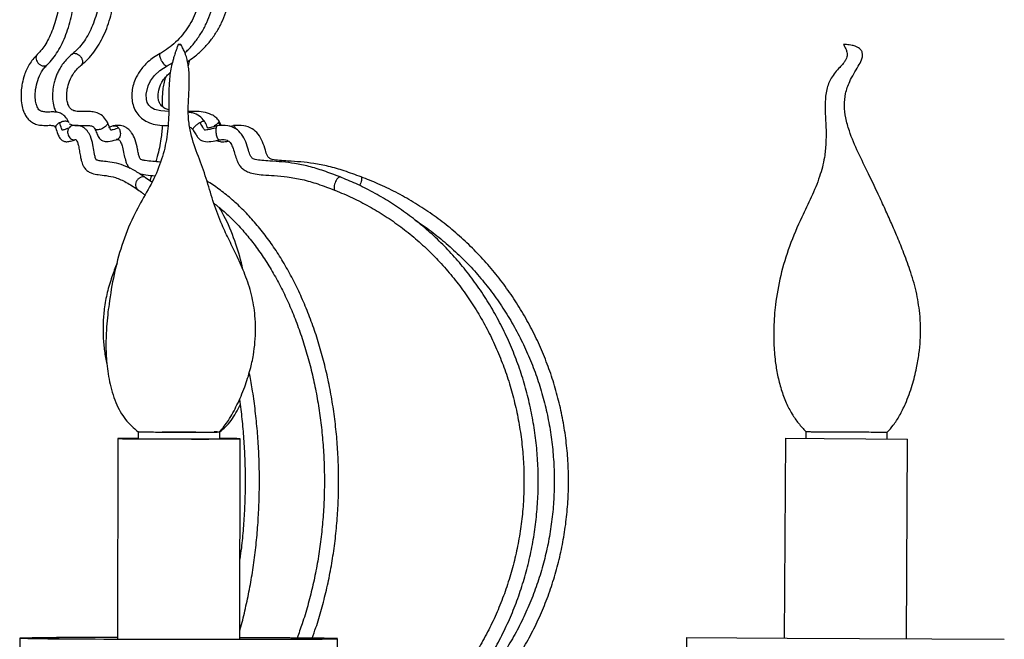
# Model space of a CAD drawing. Header units: millimetres. Extents: x 425 to 1011, y 286 to 740.
# Tile 34 of 41: x 962 to 1011, y 324 to 355. Entities that reach past the tile are written whole.
import ezdxf

# ---------------------------------------------------------------- set-up
doc = ezdxf.new("R2010")
doc.units = ezdxf.units.MM

msp = doc.modelspace()

# ---------------------------------------------------------------- linework, layer by layer
at = {"color": 8, "linetype": 'Continuous', "lineweight": 25}
msp.add_line((965.533, 352.67), (965.479, 352.598), dxfattribs=at)
at = {"color": 7, "linetype": 'Continuous', "lineweight": 25}
for p, q in [((966.776, 349.785), (966.756, 349.815)), ((972.309, 349.631), (972.214, 349.785)), ((972.374, 349.63), (972.256, 349.858)), ((972.951, 349.631), (972.778, 349.588)), ((968.941, 346.862), (968.644, 347.077)), ((968.939, 347.192), (968.857, 346.923)), ((968.28, 334.613), (968.279, 334.269)), ((968.282, 334.613), (968.281, 334.612)), ((972.279, 334.262), (972.28, 334.606)), ((1001.054, 334.62), (1001.052, 334.287)), ((1001.054, 334.62), (1002.517, 334.612)), ((1002.517, 334.612), (1005.054, 334.598)), ((1005.052, 334.265), (1005.054, 334.598)), ((967.279, 334.281), (967.262, 324.444)), ((973.262, 324.434), (973.279, 334.271)), ((1000.052, 334.292), (999.998, 324.493)), ((1000.052, 334.292), (1001.951, 334.282)), ((1001.951, 334.282), (1006.052, 334.259)), ((1005.998, 324.459), (1006.052, 334.259)), ((962.462, 324.489), (962.461, 323.859)), ((978.061, 323.832), (978.062, 324.462)), ((995.198, 324.519), (995.194, 323.889)), ((995.198, 324.519), (1000.133, 324.492)), ((1000.133, 324.492), (1010.798, 324.432))]:
    msp.add_line(p, q, dxfattribs=at)
at = {"color": 7, "linetype": 'Continuous', "lineweight": 25, "flags": 128}
for points in [[(969.778, 350.327), (969.385, 350.352), (969.077, 350.429), (968.915, 350.519), (968.802, 350.631), (968.727, 350.761), (968.68, 350.915), (968.666, 351.18), (968.761, 351.588), (968.882, 351.832), (969.071, 352.085), (969.339, 352.332), (969.695, 352.563), (969.695, 352.563)], [(968.281, 334.612), (968.333, 334.61), (968.456, 334.608), (968.644, 334.606), (968.892, 334.604), (969.189, 334.602), (969.526, 334.601), (969.891, 334.599), (970.269, 334.599), (970.648, 334.598), (971.013, 334.598), (971.352, 334.598), (971.652, 334.599), (971.902, 334.6), (972.094, 334.602), (972.221, 334.603), (972.277, 334.605), (972.261, 334.607), (972.261, 334.607)], [(972.165, 334.609), (972.017, 334.611), (972.005, 334.612)], [(967.285, 334.282), (967.291, 334.279), (967.368, 334.277), (967.513, 334.274), (967.723, 334.272), (967.993, 334.269), (968.316, 334.267), (968.686, 334.265), (969.092, 334.263), (969.527, 334.262), (969.979, 334.26), (970.438, 334.26), (970.894, 334.259), (971.335, 334.259), (971.751, 334.259), (972.133, 334.26), (972.471, 334.261), (972.758, 334.262), (972.987, 334.264), (973.152, 334.266), (973.25, 334.268), (973.279, 334.271), (973.237, 334.273), (973.125, 334.276), (972.948, 334.278), (972.707, 334.281), (972.41, 334.283), (972.279, 334.284)], [(967.524, 334.281), (967.533, 334.279), (967.612, 334.276), (967.76, 334.274), (967.974, 334.272), (968.248, 334.269), (968.574, 334.267), (968.944, 334.265), (969.349, 334.264), (969.777, 334.262), (970.219, 334.261), (970.663, 334.261), (971.096, 334.26), (971.509, 334.26), (971.889, 334.261), (972.228, 334.262), (972.516, 334.263), (972.746, 334.265), (972.913, 334.267), (973.011, 334.269), (973.038, 334.271), (972.994, 334.274), (972.88, 334.276), (972.698, 334.279), (972.454, 334.281), (972.279, 334.282)], [(962.477, 324.492), (962.466, 324.488), (962.526, 324.484), (962.657, 324.48), (962.855, 324.476), (963.121, 324.471), (963.452, 324.467), (963.844, 324.463), (964.295, 324.459), (964.799, 324.456), (965.353, 324.452), (965.952, 324.449), (966.589, 324.446), (967.26, 324.443), (967.958, 324.44), (968.677, 324.438), (969.41, 324.436), (970.151, 324.435), (970.893, 324.434), (971.629, 324.433), (972.353, 324.432), (973.057, 324.432), (973.737, 324.433), (974.385, 324.434), (974.996, 324.435), (975.564, 324.436), (976.083, 324.438), (976.551, 324.441), (976.961, 324.443), (977.31, 324.446), (977.596, 324.449), (977.815, 324.453), (977.966, 324.456), (978.047, 324.46), (978.058, 324.464), (977.998, 324.468), (977.868, 324.472), (977.669, 324.476), (977.403, 324.48), (977.072, 324.484), (976.68, 324.488), (976.229, 324.492), (975.725, 324.496), (975.171, 324.499), (974.572, 324.503), (973.935, 324.506), (973.264, 324.509), (973.262, 324.509)], [(962.677, 324.491), (962.667, 324.487), (962.728, 324.484), (962.859, 324.479), (963.059, 324.475), (963.327, 324.471), (963.66, 324.467), (964.054, 324.463), (964.506, 324.459), (965.011, 324.456), (965.566, 324.452), (966.165, 324.449), (966.802, 324.446), (967.471, 324.443), (968.166, 324.441), (968.881, 324.439), (969.609, 324.437), (970.343, 324.435), (971.076, 324.434), (971.801, 324.434), (972.513, 324.433), (973.203, 324.434), (973.865, 324.434), (974.494, 324.435), (975.084, 324.436), (975.628, 324.438), (976.123, 324.44), (976.562, 324.442), (976.943, 324.445), (977.262, 324.448), (977.515, 324.451), (977.7, 324.455), (977.816, 324.458), (977.861, 324.462), (977.836, 324.466), (977.74, 324.47), (977.574, 324.474), (977.339, 324.478), (977.039, 324.482), (976.675, 324.486), (976.252, 324.49), (975.772, 324.494), (975.241, 324.498), (974.664, 324.501), (974.045, 324.504), (973.391, 324.507), (973.262, 324.508)]]:
    msp.add_lwpolyline(points, dxfattribs=at)
at = {"color": 7, "linetype": 'Continuous', "lineweight": 25}
for centre, radius, start, end in [((970.38, 393.102), 58.499, 269.09062, 270.71216), ((968.214, 287.356), 46.935, 89.9204, 91.1342), ((968.218, 303.912), 30.378, 89.8857, 91.3094), ((966.197, 92.167), 232.354, 89.73744, 90.91744), ((966.288, 97.315), 227.205, 89.75423, 90.91063)]:
    msp.add_arc(centre, radius, start, end, dxfattribs=at)
for points, knots in [([(963.812, 352.618), (963.861, 352.668), (964.002, 352.81), (964.216, 353.085), (964.445, 353.457), (964.647, 353.874), (964.82, 354.329), (964.961, 354.816), (965.07, 355.329), (965.146, 355.859), (965.188, 356.402), (965.195, 356.949), (965.167, 357.494), (965.106, 358.03), (965.01, 358.551), (964.882, 359.048), (964.722, 359.517), (964.532, 359.951), (964.319, 360.337), (964.158, 360.555), (964.081, 360.66)], [0, 0, 0, 0, 0.030752, 0.087789, 0.145143, 0.20268, 0.260136, 0.317452, 0.374627, 0.431688, 0.488673, 0.54562, 0.602571, 0.659554, 0.716609, 0.773781, 0.831112, 0.888645, 0.946405, 1, 1, 1, 1]), ([(965.479, 352.596), (965.538, 352.645), (965.705, 352.784), (965.961, 353.054), (966.236, 353.42), (966.48, 353.832), (966.69, 354.283), (966.864, 354.768), (966.999, 355.279), (967.094, 355.81), (967.148, 356.353), (967.16, 356.902), (967.13, 357.45), (967.059, 357.989), (966.947, 358.513), (966.795, 359.015), (966.605, 359.487), (966.379, 359.925), (966.124, 360.314), (965.924, 360.556), (965.815, 360.671), (965.802, 360.685)], [0, 0, 0, 0, 0.030665, 0.086814, 0.143238, 0.199938, 0.25676, 0.313593, 0.370392, 0.42715, 0.483874, 0.540583, 0.597302, 0.654047, 0.710844, 0.767714, 0.824675, 0.881734, 0.938873, 0.992656, 1, 1, 1, 1]), ([(970.572, 353.208), (970.632, 353.262), (970.823, 353.433), (971.102, 353.77), (971.405, 354.211), (971.657, 354.69), (971.856, 355.196), (971.999, 355.724), (972.084, 356.266), (972.111, 356.815), (972.078, 357.364), (971.987, 357.905), (971.838, 358.432), (971.633, 358.936), (971.375, 359.412), (971.068, 359.853), (970.715, 360.253), (970.4, 360.537), (970.203, 360.684), (970.147, 360.726)], [0, 0, 0, 0, 0.028801, 0.091661, 0.154579, 0.217548, 0.280563, 0.343616, 0.4067, 0.469807, 0.532931, 0.596063, 0.659195, 0.722319, 0.785425, 0.848504, 0.911546, 0.97454, 1, 1, 1, 1]), ([(970.699, 352.78), (970.811, 352.854), (971.074, 353.028), (971.443, 353.361), (971.806, 353.762), (972.121, 354.206), (972.384, 354.683), (972.592, 355.189), (972.743, 355.716), (972.833, 356.257), (972.861, 356.806), (972.829, 357.354), (972.734, 357.895), (972.58, 358.421), (972.368, 358.926), (972.101, 359.401), (971.782, 359.843), (971.416, 360.242), (971.083, 360.533), (970.872, 360.684), (970.806, 360.731)], [0, 0, 0, 0, 0.0438177, 0.1018607, 0.1599239, 0.218008, 0.2761127, 0.3342368, 0.3923781, 0.4505339, 0.5087009, 0.5668758, 0.6250539, 0.6832308, 0.7414024, 0.7995648, 0.8577141, 0.9158471, 0.9739608, 1, 1, 1, 1]), ([(963.532, 360.225), (963.568, 360.179), (963.671, 360.042), (963.833, 359.776), (964.007, 359.416), (964.159, 359.013), (964.285, 358.574), (964.384, 358.106), (964.452, 357.617), (964.489, 357.113), (964.494, 356.605), (964.466, 356.099), (964.406, 355.604), (964.316, 355.128), (964.196, 354.679), (964.05, 354.265), (963.882, 353.891), (963.694, 353.565), (963.506, 353.307), (963.381, 353.179), (963.326, 353.122)], [0, 0, 0, 0, 0.030003, 0.087333, 0.14477, 0.20237, 0.260177, 0.318176, 0.376328, 0.434587, 0.492906, 0.551237, 0.60952, 0.667703, 0.725736, 0.78357, 0.841159, 0.898478, 0.955552, 1, 1, 1, 1]), ([(965.297, 360.2), (965.341, 360.153), (965.468, 360.014), (965.667, 359.745), (965.879, 359.38), (966.063, 358.973), (966.215, 358.532), (966.332, 358.063), (966.413, 357.573), (966.454, 357.072), (966.457, 356.565), (966.42, 356.062), (966.344, 355.571), (966.231, 355.099), (966.083, 354.654), (965.904, 354.244), (965.695, 353.874), (965.462, 353.551), (965.242, 353.31), (965.099, 353.19), (965.044, 353.144)], [0, 0, 0, 0, 0.0300366, 0.0884869, 0.1468711, 0.2052135, 0.2635803, 0.3220106, 0.3805083, 0.4390583, 0.4976354, 0.5562096, 0.6147394, 0.6731933, 0.7315447, 0.7897766, 0.8478905, 0.9059236, 0.9639474, 1, 1, 1, 1]), ([(969.737, 360.159), (969.801, 360.111), (969.993, 359.966), (970.286, 359.689), (970.599, 359.313), (970.866, 358.897), (971.083, 358.449), (971.247, 357.975), (971.356, 357.483), (971.407, 356.98), (971.4, 356.474), (971.335, 355.974), (971.213, 355.486), (971.037, 355.018), (970.808, 354.578), (970.531, 354.172), (970.21, 353.807), (969.855, 353.494), (969.564, 353.293), (969.396, 353.198), (969.358, 353.177)], [0, 0, 0, 0, 0.030218, 0.090194, 0.150142, 0.210016, 0.269826, 0.329584, 0.389301, 0.448988, 0.508654, 0.568309, 0.627958, 0.687613, 0.747285, 0.806987, 0.866734, 0.926542, 0.983423, 1, 1, 1, 1]), ([(970.239, 353.61), (970.221, 353.559), (970.191, 353.473), (970.133, 353.31), (970.08, 353.155), (970.025, 352.984), (969.96, 352.756), (969.894, 352.481), (969.835, 352.134), (969.793, 351.699), (969.781, 351.175), (969.786, 350.605), (969.777, 350.043), (969.73, 349.303), (969.573, 348.38), (969.196, 347.279), (968.62, 346.235), (967.973, 345.093), (967.452, 343.779), (967.079, 342.333), (966.883, 341.185), (966.776, 340.327), (966.719, 339.7), (966.686, 338.949), (966.71, 338.05), (966.852, 337.056), (967.091, 336.218), (967.385, 335.607), (967.722, 335.094), (968.06, 334.803), (968.28, 334.612)], [0, 0, 0, 0, 0.016281, 0.027344, 0.035329, 0.041877, 0.052993, 0.072237, 0.094218, 0.117378, 0.145218, 0.172827, 0.200281, 0.227193, 0.282166, 0.338759, 0.397178, 0.455973, 0.530126, 0.602259, 0.673416, 0.699681, 0.728355, 0.765135, 0.809113, 0.859279, 0.911149, 0.935349, 0.957889, 1, 1, 1, 1]), ([(970.307, 353.609), (970.298, 353.609), (970.279, 353.61), (970.257, 353.61), (970.243, 353.61), (970.238, 353.61), (970.241, 353.61), (970.252, 353.61), (970.273, 353.61), (970.3, 353.61), (970.328, 353.61), (970.35, 353.61), (970.365, 353.61), (970.37, 353.61), (970.367, 353.61), (970.355, 353.61), (970.335, 353.609), (970.316, 353.609), (970.307, 353.609)], [0, 0, 0, 0, 0.062199, 0.124555, 0.186693, 0.24912, 0.311555, 0.373691, 0.436052, 0.498249, 0.560589, 0.623334, 0.686037, 0.74911, 0.812193, 0.874898, 0.937653, 1, 1, 1, 1]), ([(972.28, 334.606), (972.429, 334.791), (972.759, 335.201), (973.151, 335.956), (973.514, 336.789), (973.775, 337.614), (973.938, 338.353), (974.021, 339.019), (974.048, 339.663), (974.014, 340.44), (973.867, 341.342), (973.544, 342.309), (973.151, 343.186), (972.758, 343.99), (972.345, 344.845), (971.975, 345.814), (971.676, 346.914), (971.279, 348.003), (970.923, 348.932), (970.757, 349.751), (970.722, 350.412), (970.756, 351.078), (970.791, 351.647), (970.786, 352.087), (970.763, 352.41), (970.725, 352.665), (970.683, 352.858), (970.649, 352.982), (970.62, 353.075), (970.595, 353.149), (970.566, 353.226), (970.528, 353.316), (970.482, 353.414), (970.426, 353.519), (970.39, 353.577), (970.369, 353.61)], [0, 0, 0, 0, 0.034666, 0.0765, 0.123187, 0.166883, 0.202217, 0.233235, 0.264527, 0.295938, 0.346369, 0.396828, 0.443978, 0.486234, 0.527074, 0.58211, 0.637072, 0.692756, 0.751681, 0.783528, 0.816009, 0.848372, 0.879976, 0.900918, 0.921434, 0.938883, 0.948344, 0.955305, 0.959438, 0.962607, 0.966604, 0.97172, 0.978462, 0.987572, 1, 1, 1, 1]), ([(1002.897, 353.61), (1002.939, 353.543), (1003.01, 353.428), (1003.07, 353.258), (1003.086, 353.125), (1003.073, 353.003), (1003.038, 352.904), (1002.975, 352.793), (1002.872, 352.66), (1002.698, 352.472), (1002.49, 352.24), (1002.245, 351.896), (1002.047, 351.391), (1001.991, 350.739), (1002.015, 350.067), (1002.051, 349.408), (1002.047, 348.744), (1001.971, 347.978), (1001.741, 347.089), (1001.331, 346.123), (1000.785, 345.008), (1000.234, 343.739), (999.797, 342.297), (999.591, 341.148), (999.506, 340.29), (999.472, 339.662), (999.475, 338.913), (999.535, 338.137), (999.66, 337.378), (999.832, 336.696), (1000.068, 336.053), (1000.357, 335.498), (1000.682, 335.025), (1000.93, 334.755), (1001.054, 334.62)], [0, 0, 0, 0, 0.011947, 0.020492, 0.026852, 0.031803, 0.038719, 0.042312, 0.050753, 0.063653, 0.080765, 0.097553, 0.126726, 0.160427, 0.194002, 0.226756, 0.258668, 0.292666, 0.341098, 0.394725, 0.448607, 0.525869, 0.600009, 0.672422, 0.69894, 0.728307, 0.765798, 0.810321, 0.843946, 0.880031, 0.914839, 0.945538, 0.972825, 1, 1, 1, 1]), ([(1003.047, 353.609), (1003.047, 353.609), (1003.048, 353.609), (1003.034, 353.61), (1003.011, 353.61), (1002.983, 353.61), (1002.955, 353.61), (1002.93, 353.61), (1002.909, 353.61), (1002.896, 353.61), (1002.897, 353.61), (1002.905, 353.61), (1002.913, 353.61), (1002.913, 353.61)], [0, 0, 0, 0, 0.056997, 0.161354, 0.265976, 0.37023, 0.47497, 0.579724, 0.683975, 0.788604, 0.892959, 0.997552, 1, 1, 1, 1]), ([(1005.054, 334.598), (1005.155, 334.708), (1005.383, 334.958), (1005.676, 335.428), (1005.998, 336.08), (1006.281, 336.861), (1006.491, 337.687), (1006.615, 338.419), (1006.679, 339.089), (1006.692, 339.753), (1006.645, 340.565), (1006.487, 341.512), (1006.188, 342.527), (1005.851, 343.439), (1005.524, 344.226), (1005.214, 344.937), (1004.899, 345.637), (1004.544, 346.416), (1004.112, 347.317), (1003.619, 348.307), (1003.225, 349.217), (1003.005, 349.993), (1002.932, 350.61), (1002.986, 351.22), (1003.17, 351.742), (1003.405, 352.179), (1003.62, 352.525), (1003.777, 352.815), (1003.843, 353.044), (1003.836, 353.19), (1003.802, 353.277), (1003.768, 353.334), (1003.718, 353.392), (1003.634, 353.458), (1003.5, 353.525), (1003.3, 353.584), (1003.14, 353.6), (1003.047, 353.609)], [0, 0, 0, 0, 0.021438, 0.04863, 0.07925, 0.12588, 0.167803, 0.201585, 0.232748, 0.264561, 0.2969, 0.349603, 0.402412, 0.449414, 0.489565, 0.524972, 0.560887, 0.600259, 0.648699, 0.704555, 0.759547, 0.791166, 0.820353, 0.848454, 0.878375, 0.899467, 0.92052, 0.9379, 0.947447, 0.9549, 0.958415, 0.960865, 0.964393, 0.969335, 0.976274, 0.986095, 1, 1, 1, 1]), ([(963.327, 353.122), (963.252, 353.046), (963.112, 352.901), (962.935, 352.644), (962.798, 352.386), (962.676, 352.082), (962.588, 351.753), (962.534, 351.387), (962.518, 351.03), (962.551, 350.668), (962.633, 350.361), (962.745, 350.127), (962.878, 349.947), (963.053, 349.794), (963.263, 349.693), (963.512, 349.645), (963.782, 349.645), (964.015, 349.653), (964.175, 349.631), (964.215, 349.547), (964.232, 349.511)], [0, 0, 0, 0, 0.06735, 0.127316, 0.179676, 0.224693, 0.29371, 0.341777, 0.395358, 0.455106, 0.505481, 0.54645, 0.586116, 0.627808, 0.681551, 0.748666, 0.825373, 0.90009, 0.956841, 1, 1, 1, 1]), ([(965.043, 353.144), (964.957, 353.07), (964.796, 352.933), (964.596, 352.698), (964.447, 352.476), (964.334, 352.265), (964.247, 352.063), (964.176, 351.851), (964.109, 351.577), (964.063, 351.231), (964.075, 350.843), (964.136, 350.521), (964.215, 350.357), (964.247, 350.292)], [0, 0, 0, 0, 0.124915, 0.232033, 0.321218, 0.392899, 0.462999, 0.526773, 0.597526, 0.715186, 0.830358, 0.932561, 1, 1, 1, 1]), ([(969.358, 353.177), (969.248, 353.113), (969.039, 352.99), (968.691, 352.716), (968.371, 352.363), (968.138, 351.946), (968.015, 351.578), (967.959, 351.238), (967.963, 350.896), (968.04, 350.56), (968.195, 350.25), (968.432, 349.989), (968.747, 349.791), (969.13, 349.674), (969.471, 349.633), (969.681, 349.633), (969.745, 349.633)], [0, 0, 0, 0, 0.073886, 0.141338, 0.255784, 0.343698, 0.409211, 0.47194, 0.534934, 0.598451, 0.662517, 0.727847, 0.796498, 0.874714, 0.96152, 1, 1, 1, 1]), ([(964.878, 349.78), (964.857, 349.826), (964.813, 349.921), (964.696, 350.086), (964.517, 350.231), (964.291, 350.299), (964.053, 350.309), (963.816, 350.294), (963.602, 350.309), (963.463, 350.359), (963.375, 350.447), (963.327, 350.531), (963.293, 350.618), (963.265, 350.713), (963.24, 350.842), (963.217, 351.078), (963.237, 351.441), (963.34, 351.894), (963.499, 352.232), (963.665, 352.467), (963.761, 352.566), (963.811, 352.617)], [0, 0, 0, 0, 0.027057, 0.056532, 0.119196, 0.185326, 0.253393, 0.341388, 0.418401, 0.479167, 0.514304, 0.543421, 0.55865, 0.577693, 0.601152, 0.629851, 0.699922, 0.784861, 0.884001, 0.939648, 1, 1, 1, 1]), ([(966.77, 349.803), (966.711, 349.897), (966.59, 350.092), (966.333, 350.25), (966.066, 350.317), (965.779, 350.33), (965.492, 350.318), (965.23, 350.33), (965.045, 350.387), (964.944, 350.475), (964.887, 350.559), (964.834, 350.667), (964.782, 350.849), (964.762, 351.122), (964.794, 351.46), (964.904, 351.862), (965.085, 352.189), (965.289, 352.434), (965.413, 352.54), (965.48, 352.596)], [0, 0, 0, 0, 0.060887, 0.125267, 0.188467, 0.252135, 0.338326, 0.418974, 0.485618, 0.526737, 0.54582, 0.56445, 0.603816, 0.649302, 0.704928, 0.779761, 0.876381, 0.934339, 1, 1, 1, 1]), ([(969.695, 352.563), (969.779, 352.608), (969.868, 352.656), (969.95, 352.716), (969.955, 352.719)], [0, 0, 0, 0, 0.939166, 1, 1, 1, 1]), ([(970.739, 352.544), (970.761, 352.618), (970.789, 352.714), (970.793, 352.821), (970.795, 352.846)], [0, 0, 0, 0, 0.769034, 1, 1, 1, 1]), ([(969.78, 350.406), (969.714, 350.427), (969.58, 350.469), (969.42, 350.594), (969.318, 350.75), (969.256, 350.942), (969.244, 351.226), (969.324, 351.54), (969.479, 351.842), (969.657, 352.061), (969.791, 352.197), (969.858, 352.247), (969.859, 352.247)], [0, 0, 0, 0, 0.092715, 0.189236, 0.265602, 0.336136, 0.448377, 0.629169, 0.748618, 0.890107, 0.998006, 1, 1, 1, 1]), ([(969.651, 352.044), (969.64, 352.022), (969.583, 351.913), (969.531, 351.694), (969.472, 351.352), (969.457, 350.979), (969.462, 350.702), (969.464, 350.576)], [0, 0, 0, 0, 0.053105, 0.269349, 0.460386, 0.755426, 1, 1, 1, 1]), ([(972.256, 349.858), (972.202, 349.92), (972.095, 350.043), (971.832, 350.211), (971.479, 350.311), (971.098, 350.333), (970.855, 350.33), (970.747, 350.33), (970.739, 350.33)], [0, 0, 0, 0, 0.144986, 0.291462, 0.555874, 0.801126, 0.984962, 1, 1, 1, 1]), ([(971.534, 349.852), (971.455, 349.941), (971.291, 350.124), (971, 350.256), (970.811, 350.282), (970.741, 350.292)], [0, 0, 0, 0, 0.370999, 0.767107, 1, 1, 1, 1]), ([(964.232, 349.51), (964.263, 349.413), (964.319, 349.24), (964.399, 349.054), (964.473, 348.972), (964.525, 348.926), (964.586, 348.888), (964.658, 348.86), (964.723, 348.846), (964.823, 348.841), (964.987, 348.88), (965.119, 348.921), (965.197, 348.945)], [0, 0, 0, 0, 0.195602, 0.351016, 0.395405, 0.425101, 0.483829, 0.540496, 0.579071, 0.634135, 0.786873, 1, 1, 1, 1]), ([(964.421, 349.785), (964.459, 349.803), (964.519, 349.832), (964.611, 349.855), (964.691, 349.865), (964.77, 349.859), (964.833, 349.834), (964.869, 349.807), (964.874, 349.786), (964.874, 349.783)], [0, 0, 0, 0, 0.2032793, 0.3296527, 0.4730435, 0.6317588, 0.8014814, 0.9754828, 1, 1, 1, 1]), ([(964.87, 349.508), (964.793, 349.481), (964.695, 349.447), (964.59, 349.414), (964.56, 349.415), (964.55, 349.418), (964.546, 349.423), (964.541, 349.433), (964.532, 349.454), (964.492, 349.575), (964.454, 349.687), (964.421, 349.785)], [0, 0, 0, 0, 0.417244, 0.538982, 0.568968, 0.582328, 0.589256, 0.59489, 0.621325, 0.668143, 1, 1, 1, 1]), ([(965.029, 349.622), (965.02, 349.62), (964.99, 349.615), (964.931, 349.582), (964.893, 349.536), (964.87, 349.508)], [0, 0, 0, 0, 0.135608, 0.466959, 1, 1, 1, 1]), ([(964.887, 349.722), (964.929, 349.705), (965.079, 349.645), (965.342, 349.631), (965.635, 349.636), (965.88, 349.638), (966.058, 349.617), (966.118, 349.529), (966.145, 349.488)], [0, 0, 0, 0, 0.08293, 0.297487, 0.516301, 0.71231, 0.867501, 1, 1, 1, 1]), ([(968.643, 347.077), (968.481, 347.187), (968.162, 347.402), (967.683, 347.65), (967.223, 347.797), (966.811, 347.859), (966.493, 347.887), (966.298, 347.918), (966.223, 347.957), (966.203, 347.983), (966.184, 348.026), (966.167, 348.078), (966.141, 348.181), (966.103, 348.394), (966.051, 348.721), (965.959, 349.08), (965.823, 349.33), (965.693, 349.476), (965.543, 349.586), (965.314, 349.668), (965.131, 349.64), (965.028, 349.624)], [0, 0, 0, 0, 0.124269, 0.244481, 0.362402, 0.469752, 0.554255, 0.608509, 0.63207, 0.650102, 0.65535, 0.662062, 0.678165, 0.702278, 0.752057, 0.813665, 0.85742, 0.879015, 0.905465, 0.946833, 1, 1, 1, 1]), ([(966.145, 349.488), (966.177, 349.411), (966.239, 349.26), (966.32, 349.075), (966.405, 348.976), (966.469, 348.923), (966.557, 348.874), (966.671, 348.844), (966.896, 348.854), (967.073, 348.905), (967.202, 348.941)], [0, 0, 0, 0, 0.15884, 0.309783, 0.377061, 0.42581, 0.486736, 0.575542, 0.690727, 1, 1, 1, 1]), ([(967.32, 349.508), (967.228, 349.481), (967.109, 349.447), (966.982, 349.414), (966.944, 349.415), (966.933, 349.418), (966.928, 349.423), (966.922, 349.433), (966.911, 349.454), (966.863, 349.575), (966.817, 349.687), (966.776, 349.785)], [0, 0, 0, 0, 0.417244, 0.538982, 0.568968, 0.582328, 0.589256, 0.59489, 0.621325, 0.668143, 1, 1, 1, 1]), ([(967.051, 349.624), (966.99, 349.601), (966.905, 349.57), (966.841, 349.534), (966.823, 349.524)], [0, 0, 0, 0, 0.724035, 1, 1, 1, 1]), ([(967.052, 349.623), (967.073, 349.628), (967.117, 349.636), (967.182, 349.62), (967.254, 349.584), (967.295, 349.537), (967.32, 349.508)], [0, 0, 0, 0, 0.2295634, 0.4630861, 0.6689033, 1, 1, 1, 1]), ([(969.355, 347.842), (969.232, 347.856), (968.981, 347.886), (968.681, 347.904), (968.466, 347.945), (968.395, 347.987), (968.375, 348.011), (968.355, 348.048), (968.324, 348.126), (968.286, 348.276), (968.231, 348.563), (968.148, 348.925), (968.005, 349.234), (967.841, 349.432), (967.663, 349.569), (967.397, 349.666), (967.182, 349.641), (967.064, 349.628)], [0, 0, 0, 0, 0.131929, 0.2706686, 0.3441176, 0.3841577, 0.3996471, 0.4097921, 0.4239272, 0.4671848, 0.5203276, 0.630398, 0.7263121, 0.7676811, 0.8249926, 0.9042063, 1, 1, 1, 1]), ([(969.464, 349.646), (969.446, 349.424), (969.406, 348.91), (969.271, 348.321), (969.162, 347.952), (969.136, 347.866)], [0, 0, 0, 0, 0.369291, 0.851434, 1, 1, 1, 1]), ([(970.811, 349.562), (970.842, 349.548), (970.904, 349.518), (970.947, 349.465), (970.969, 349.438)], [0, 0, 0, 0, 0.495935, 1, 1, 1, 1]), ([(971.314, 349.785), (971.347, 349.803), (971.399, 349.832), (971.461, 349.855), (971.503, 349.864), (971.529, 349.863), (971.531, 349.852), (971.531, 349.85)], [0, 0, 0, 0, 0.298998, 0.484878, 0.695788, 0.929238, 1, 1, 1, 1]), ([(972.099, 349.508), (971.966, 349.481), (971.794, 349.447), (971.611, 349.414), (971.557, 349.415), (971.541, 349.418), (971.533, 349.423), (971.524, 349.433), (971.509, 349.454), (971.439, 349.575), (971.373, 349.687), (971.314, 349.785)], [0, 0, 0, 0, 0.417244, 0.538982, 0.568968, 0.582328, 0.589256, 0.59489, 0.621325, 0.668143, 1, 1, 1, 1]), ([(972.176, 349.631), (972.048, 349.597), (971.891, 349.555), (971.731, 349.512), (971.699, 349.51), (971.695, 349.511), (971.695, 349.511), (971.695, 349.513), (971.693, 349.519), (971.678, 349.551), (971.634, 349.667), (971.577, 349.771), (971.534, 349.851)], [0, 0, 0, 0, 0.455456, 0.560002, 0.580783, 0.587016, 0.592045, 0.596916, 0.60289, 0.624574, 0.713637, 1, 1, 1, 1]), ([(972.177, 349.631), (972.167, 349.627), (972.148, 349.621), (972.12, 349.583), (972.107, 349.536), (972.099, 349.508)], [0, 0, 0, 0, 0.291648, 0.563183, 1, 1, 1, 1]), ([(978.189, 347.114), (977.923, 347.216), (977.416, 347.412), (976.671, 347.639), (975.988, 347.777), (975.351, 347.856), (974.811, 347.889), (974.363, 347.92), (974.089, 347.952), (973.935, 348.004), (973.873, 348.037), (973.828, 348.082), (973.758, 348.208), (973.685, 348.47), (973.574, 348.84), (973.38, 349.217), (973.071, 349.506), (972.652, 349.668), (972.343, 349.644), (972.177, 349.631)], [0, 0, 0, 0, 0.121887, 0.232638, 0.334151, 0.421929, 0.510561, 0.568507, 0.617668, 0.631645, 0.642211, 0.650436, 0.661599, 0.701486, 0.759858, 0.818136, 0.871275, 0.930658, 1, 1, 1, 1]), ([(972.214, 349.785), (972.229, 349.803), (972.252, 349.832), (972.26, 349.852), (972.255, 349.856), (972.254, 349.857)], [0, 0, 0, 0, 0.523423, 0.848822, 1, 1, 1, 1]), ([(972.952, 349.628), (972.954, 349.63), (972.963, 349.635), (972.98, 349.62), (973.007, 349.584), (973.025, 349.537), (973.035, 349.508)], [0, 0, 0, 0, 0.094584, 0.369019, 0.610895, 1, 1, 1, 1]), ([(979.228, 347.115), (978.951, 347.218), (978.421, 347.413), (977.644, 347.64), (976.931, 347.777), (976.264, 347.856), (975.699, 347.889), (975.229, 347.92), (974.94, 347.953), (974.774, 348.006), (974.707, 348.041), (974.657, 348.088), (974.585, 348.212), (974.508, 348.473), (974.392, 348.843), (974.189, 349.221), (973.87, 349.508), (973.439, 349.667), (973.123, 349.644), (972.953, 349.632)], [0, 0, 0, 0, 0.122015, 0.232885, 0.334502, 0.422367, 0.511081, 0.569071, 0.618183, 0.632051, 0.642371, 0.650225, 0.661073, 0.70067, 0.759242, 0.817889, 0.87127, 0.930693, 1, 1, 1, 1]), ([(970.969, 349.438), (971.011, 349.367), (971.083, 349.243), (971.176, 349.084), (971.274, 348.978), (971.378, 348.906), (971.568, 348.831), (971.879, 348.853), (972.134, 348.907), (972.275, 348.938)], [0, 0, 0, 0, 0.152051, 0.263763, 0.337318, 0.419512, 0.501707, 0.722822, 1, 1, 1, 1]), ([(965.195, 348.945), (965.204, 348.947), (965.22, 348.952), (965.22, 348.953), (965.22, 348.955), (965.254, 348.911), (965.301, 348.809), (965.35, 348.634), (965.396, 348.398), (965.435, 348.147), (965.487, 347.896), (965.565, 347.673), (965.691, 347.492), (965.844, 347.365), (966.058, 347.271), (966.355, 347.223), (966.733, 347.185), (967.197, 347.088), (967.714, 346.863), (968.068, 346.622), (968.252, 346.497)], [0, 0, 0, 0, 0.031681, 0.054088, 0.079201, 0.097481, 0.116906, 0.14441, 0.181874, 0.221445, 0.25285, 0.292679, 0.325336, 0.358497, 0.397912, 0.473648, 0.57479, 0.692381, 0.840056, 1, 1, 1, 1]), ([(967.202, 348.941), (967.225, 348.946), (967.264, 348.955), (967.314, 348.949), (967.346, 348.931), (967.391, 348.878), (967.451, 348.766), (967.52, 348.547), (967.578, 348.252), (967.636, 347.978), (967.703, 347.788), (967.771, 347.647), (967.831, 347.579), (967.865, 347.541)], [0, 0, 0, 0, 0.104213, 0.175279, 0.255207, 0.30634, 0.360546, 0.474271, 0.635538, 0.778249, 0.860843, 0.922518, 1, 1, 1, 1]), ([(972.128, 348.91), (972.14, 348.903), (972.191, 348.872), (972.334, 348.839), (972.517, 348.839), (972.651, 348.867), (972.702, 348.877)], [0, 0, 0, 0, 0.070134, 0.303582, 0.739029, 1, 1, 1, 1]), ([(972.276, 348.938), (972.353, 348.946), (972.478, 348.959), (972.629, 348.925), (972.721, 348.87), (972.822, 348.771), (972.923, 348.57), (973.008, 348.294), (973.087, 348.012), (973.188, 347.777), (973.318, 347.594), (973.487, 347.445), (973.722, 347.327), (974.043, 347.251), (974.461, 347.212), (974.99, 347.181), (975.629, 347.126), (976.349, 346.999), (977.13, 346.773), (977.657, 346.569), (977.936, 346.461)], [0, 0, 0, 0, 0.037109, 0.060411, 0.075573, 0.090169, 0.125998, 0.170508, 0.213111, 0.249607, 0.278543, 0.3083, 0.346091, 0.393627, 0.455034, 0.535233, 0.633657, 0.745449, 0.865586, 1, 1, 1, 1]), ([(968.336, 347.277), (968.442, 347.257), (968.706, 347.207), (968.954, 347.187), (969.103, 347.174)], [0, 0, 0, 0, 0.40104, 1, 1, 1, 1]), ([(974.897, 316.44), (975.061, 316.463), (975.532, 316.527), (976.305, 316.682), (977.207, 316.924), (978.094, 317.228), (978.961, 317.591), (979.805, 318.012), (980.623, 318.49), (981.411, 319.022), (982.166, 319.607), (982.886, 320.242), (983.567, 320.925), (984.207, 321.652), (984.803, 322.422), (985.352, 323.231), (985.853, 324.075), (986.304, 324.952), (986.702, 325.858), (987.047, 326.789), (987.336, 327.741), (987.569, 328.712), (987.744, 329.696), (987.861, 330.69), (987.92, 331.691), (987.921, 332.693), (987.862, 333.693), (987.745, 334.688), (987.57, 335.672), (987.337, 336.643), (987.048, 337.596), (986.704, 338.527), (986.306, 339.433), (985.855, 340.31), (985.354, 341.155), (984.804, 341.964), (984.209, 342.734), (983.569, 343.463), (982.887, 344.146), (982.167, 344.781), (981.412, 345.366), (980.623, 345.899), (979.805, 346.376), (978.993, 346.785), (978.446, 347.009), (978.189, 347.114)], [0, 0, 0, 0, 0.012542, 0.036078, 0.059618, 0.083159, 0.106703, 0.13025, 0.1538, 0.177354, 0.200912, 0.224473, 0.248038, 0.271607, 0.295179, 0.318755, 0.342333, 0.365915, 0.389499, 0.413085, 0.436673, 0.460263, 0.483854, 0.507446, 0.53104, 0.554634, 0.578228, 0.601822, 0.625417, 0.649011, 0.672604, 0.696196, 0.719788, 0.743377, 0.766965, 0.790551, 0.814134, 0.837714, 0.861292, 0.884865, 0.908435, 0.932001, 0.955564, 0.979122, 1, 1, 1, 1]), ([(975.79, 316.44), (975.961, 316.462), (976.453, 316.527), (977.26, 316.681), (978.204, 316.923), (979.131, 317.227), (980.037, 317.59), (980.92, 318.011), (981.775, 318.489), (982.599, 319.021), (983.388, 319.605), (984.141, 320.24), (984.853, 320.923), (985.522, 321.65), (986.144, 322.42), (986.719, 323.228), (987.243, 324.072), (987.714, 324.949), (988.131, 325.854), (988.491, 326.785), (988.793, 327.737), (989.037, 328.707), (989.221, 329.691), (989.344, 330.685), (989.406, 331.685), (989.406, 332.687), (989.345, 333.687), (989.223, 334.681), (989.041, 335.665), (988.798, 336.635), (988.497, 337.588), (988.137, 338.519), (987.722, 339.425), (987.251, 340.302), (986.728, 341.147), (986.154, 341.956), (985.532, 342.726), (984.864, 343.455), (984.152, 344.138), (983.401, 344.774), (982.611, 345.359), (981.788, 345.893), (980.933, 346.371), (980.079, 346.782), (979.502, 347.008), (979.228, 347.115)], [0, 0, 0, 0, 0.012535, 0.036083, 0.059633, 0.083185, 0.106737, 0.13029, 0.153844, 0.177399, 0.200956, 0.224514, 0.248074, 0.271634, 0.295197, 0.318761, 0.342326, 0.365892, 0.38946, 0.413029, 0.436598, 0.460169, 0.483741, 0.507313, 0.530885, 0.554458, 0.578031, 0.601605, 0.625178, 0.64875, 0.672323, 0.695895, 0.719466, 0.743036, 0.766605, 0.790174, 0.813741, 0.837306, 0.860871, 0.884434, 0.907995, 0.931555, 0.955114, 0.978671, 1, 1, 1, 1]), ([(976.818, 324.487), (976.881, 324.659), (977.05, 325.122), (977.284, 325.91), (977.524, 326.842), (977.723, 327.796), (977.883, 328.767), (978.004, 329.752), (978.083, 330.746), (978.122, 331.746), (978.12, 332.748), (978.077, 333.748), (977.993, 334.742), (977.868, 335.725), (977.704, 336.695), (977.5, 337.647), (977.258, 338.577), (976.977, 339.482), (976.661, 340.359), (976.308, 341.203), (975.921, 342.011), (975.502, 342.781), (975.051, 343.509), (974.571, 344.191), (974.063, 344.826), (973.53, 345.41), (972.973, 345.942), (972.394, 346.415), (971.954, 346.732), (971.706, 346.879), (971.662, 346.905)], [0, 0, 0, 0, 0.022042, 0.059351, 0.096655, 0.133952, 0.171244, 0.208531, 0.245816, 0.283098, 0.32038, 0.357663, 0.394948, 0.432236, 0.469529, 0.506827, 0.544133, 0.581447, 0.61877, 0.656102, 0.693443, 0.730792, 0.768146, 0.805502, 0.842852, 0.880189, 0.917502, 0.954778, 0.992004, 1, 1, 1, 1]), ([(968.251, 346.498), (968.333, 346.442), (968.454, 346.359), (968.573, 346.259), (968.612, 346.226)], [0, 0, 0, 0, 0.672271, 1, 1, 1, 1]), ([(977.936, 346.461), (978.083, 346.402), (978.513, 346.23), (979.21, 345.899), (980.015, 345.451), (980.793, 344.947), (981.538, 344.391), (982.249, 343.783), (982.922, 343.127), (983.554, 342.426), (984.143, 341.682), (984.687, 340.899), (985.182, 340.079), (985.628, 339.227), (986.022, 338.345), (986.362, 337.438), (986.648, 336.509), (986.877, 335.562), (987.05, 334.602), (987.165, 333.631), (987.221, 332.654), (987.219, 331.675), (987.159, 330.699), (987.041, 329.728), (986.865, 328.768), (986.632, 327.822), (986.343, 326.895), (986, 325.99), (985.603, 325.11), (985.154, 324.26), (984.656, 323.443), (984.11, 322.662), (983.518, 321.921), (982.884, 321.222), (982.209, 320.57), (981.497, 319.965), (980.75, 319.412), (979.971, 318.911), (979.165, 318.466), (978.333, 318.078), (977.48, 317.749), (976.608, 317.481), (975.718, 317.268), (975.114, 317.179), (974.81, 317.135)], [0, 0, 0, 0, 0.012521, 0.036624, 0.060727, 0.084826, 0.10892, 0.13301, 0.157096, 0.181178, 0.205256, 0.22933, 0.253401, 0.277469, 0.301534, 0.325596, 0.349657, 0.373716, 0.397773, 0.421829, 0.445884, 0.469939, 0.493993, 0.518047, 0.542102, 0.566156, 0.590211, 0.614267, 0.638325, 0.662384, 0.686445, 0.710508, 0.734575, 0.758644, 0.782717, 0.806794, 0.830875, 0.854961, 0.879051, 0.903146, 0.927245, 0.951349, 0.975456, 1, 1, 1, 1]), ([(971.991, 345.826), (972.137, 345.713), (972.468, 345.455), (972.962, 344.987), (973.474, 344.438), (973.962, 343.836), (974.425, 343.186), (974.861, 342.491), (975.267, 341.752), (975.643, 340.974), (975.987, 340.159), (976.296, 339.311), (976.571, 338.433), (976.809, 337.528), (977.009, 336.602), (977.171, 335.656), (977.293, 334.697), (977.377, 333.726), (977.419, 332.75), (977.422, 331.77), (977.385, 330.793), (977.307, 329.822), (977.189, 328.86), (977.033, 327.913), (976.838, 326.983), (976.604, 326.076), (976.353, 325.242), (976.163, 324.727), (976.077, 324.493)], [0, 0, 0, 0, 0.030983, 0.070113, 0.109189, 0.148228, 0.187243, 0.226244, 0.26524, 0.304236, 0.343233, 0.382237, 0.421247, 0.460264, 0.499288, 0.538319, 0.577356, 0.616396, 0.65544, 0.694484, 0.733529, 0.772571, 0.81161, 0.850643, 0.889669, 0.928687, 0.967696, 1, 1, 1, 1]), ([(973.408, 342.582), (973.397, 342.638), (973.309, 343.113), (973.031, 344.005), (972.644, 344.956), (972.346, 345.473), (972.272, 345.601)], [0, 0, 0, 0, 0.052843, 0.447221, 0.863587, 1, 1, 1, 1]), ([(981.872, 344.997), (981.905, 344.976), (982.21, 344.789), (982.756, 344.384), (983.503, 343.78), (984.207, 343.122), (984.87, 342.421), (985.487, 341.677), (986.056, 340.893), (986.575, 340.073), (987.041, 339.22), (987.454, 338.338), (987.81, 337.43), (988.109, 336.501), (988.348, 335.554), (988.529, 334.592), (988.648, 333.621), (988.707, 332.644), (988.705, 331.665), (988.641, 330.688), (988.516, 329.717), (988.331, 328.757), (988.086, 327.811), (987.783, 326.883), (987.422, 325.978), (987.005, 325.098), (986.535, 324.248), (986.012, 323.431), (985.438, 322.651), (984.818, 321.91), (984.152, 321.212), (983.445, 320.558), (982.695, 319.959), (982.163, 319.567), (981.874, 319.391), (981.857, 319.38)], [0, 0, 0, 0, 0.00393, 0.036013, 0.068094, 0.100172, 0.132249, 0.164323, 0.196396, 0.228466, 0.260534, 0.292601, 0.324665, 0.356729, 0.388791, 0.420852, 0.452912, 0.484972, 0.517031, 0.54909, 0.581148, 0.613207, 0.645266, 0.677326, 0.709387, 0.741448, 0.773511, 0.805576, 0.837641, 0.869709, 0.901779, 0.933851, 0.965925, 0.998001, 1, 1, 1, 1]), ([(967.245, 342.877), (967.231, 342.845), (967.126, 342.598), (966.94, 342.092), (966.723, 341.349), (966.595, 340.587), (966.544, 339.857), (966.558, 339.171), (966.622, 338.502), (966.714, 338.069), (966.76, 337.857)], [0, 0, 0, 0, 0.020367, 0.156873, 0.314982, 0.47221, 0.607936, 0.741704, 0.872838, 1, 1, 1, 1]), ([(973.263, 324.856), (973.281, 324.918), (973.386, 325.273), (973.548, 325.948), (973.746, 326.879), (973.909, 327.833), (974.04, 328.804), (974.138, 329.788), (974.202, 330.782), (974.233, 331.781), (974.23, 332.782), (974.193, 333.78), (974.123, 334.772), (974.019, 335.754), (973.891, 336.678), (973.782, 337.265), (973.732, 337.536)], [0, 0, 0, 0, 0.016311, 0.092886, 0.169431, 0.245949, 0.322447, 0.398928, 0.475396, 0.551857, 0.628315, 0.704774, 0.781238, 0.857711, 0.934199, 1, 1, 1, 1]), ([(973.244, 336.201), (973.268, 336.039), (973.338, 335.563), (973.421, 334.756), (973.492, 333.785), (973.529, 332.807), (973.534, 331.827), (973.505, 330.848), (973.442, 329.876), (973.364, 329.046), (973.294, 328.549), (973.269, 328.367)], [0, 0, 0, 0, 0.063725, 0.187264, 0.310828, 0.434409, 0.557999, 0.681591, 0.805175, 0.928743, 1, 1, 1, 1]), ([(972.279, 334.606), (972.377, 334.687), (972.581, 334.856), (972.953, 335.279), (973.149, 335.666), (973.283, 335.929)], [0, 0, 0, 0, 0.227797, 0.476466, 1, 1, 1, 1]), ([(968.288, 334.612), (968.286, 334.612), (968.266, 334.611), (968.36, 334.609), (968.573, 334.606), (968.914, 334.604), (969.344, 334.601), (969.84, 334.599), (970.189, 334.599), (970.364, 334.598)], [0, 0, 0, 0, 0.024949, 0.187187, 0.349452, 0.511829, 0.674358, 0.837048, 1, 1, 1, 1]), ([(970.364, 334.598), (970.538, 334.598), (970.886, 334.598), (971.365, 334.598), (971.773, 334.599), (972.073, 334.601), (972.253, 334.603), (972.264, 334.605), (972.269, 334.606)], [0, 0, 0, 0, 0.171909, 0.344046, 0.516419, 0.688938, 0.86154, 1, 1, 1, 1]), ([(1001.054, 334.62), (1001.054, 334.62), (1001.032, 334.62), (1001.111, 334.62), (1001.299, 334.619), (1001.622, 334.617), (1002.037, 334.615), (1002.522, 334.612), (1003.042, 334.609), (1003.564, 334.606), (1004.052, 334.604), (1004.47, 334.601), (1004.802, 334.599), (1004.921, 334.599), (1004.981, 334.598)], [0, 0, 0, 0, 0.000103, 0.091124, 0.182054, 0.272902, 0.363688, 0.454458, 0.54523, 0.636018, 0.726868, 0.817803, 0.908828, 1, 1, 1, 1]), ([(1004.981, 334.598), (1005.027, 334.598), (1005.075, 334.598), (1005.053, 334.598), (1005.053, 334.598)], [0, 0, 0, 0, 0.977438, 1, 1, 1, 1])]:
    msp.add_open_spline(points, degree=3, knots=knots, dxfattribs=at)
at = {"color": 8, "linetype": 'Continuous', "lineweight": 25}
for points, knots in [([(963.328, 353.118), (963.323, 353.115), (963.289, 353.094), (963.261, 353.015), (963.258, 352.899), (963.303, 352.772), (963.365, 352.704), (963.396, 352.67)], [0, 0, 0, 0, 0.039148, 0.279361, 0.519574, 0.759787, 1, 1, 1, 1]), ([(965.044, 353.143), (965.045, 353.144), (965.065, 353.171), (965.136, 353.186), (965.244, 353.176), (965.358, 353.115), (965.457, 353.018), (965.526, 352.898), (965.557, 352.772), (965.541, 352.704), (965.533, 352.67)], [0, 0, 0, 0, 0.006913, 0.148783, 0.290652, 0.432522, 0.574391, 0.716261, 0.85813, 1, 1, 1, 1]), ([(969.36, 353.171), (969.355, 353.17), (969.335, 353.167), (969.325, 353.113), (969.337, 353.018), (969.379, 352.898), (969.444, 352.772), (969.495, 352.704), (969.521, 352.67)], [0, 0, 0, 0, 0.057902, 0.246322, 0.434741, 0.623161, 0.81158, 1, 1, 1, 1]), ([(963.396, 352.67), (963.432, 352.641), (963.504, 352.585), (963.628, 352.552), (963.738, 352.562), (963.787, 352.602), (963.809, 352.621)], [0, 0, 0, 0, 0.261463, 0.522927, 0.78439, 1, 1, 1, 1]), ([(969.521, 352.67), (969.546, 352.642), (969.598, 352.586), (969.66, 352.552), (969.683, 352.564), (969.692, 352.568)], [0, 0, 0, 0, 0.372348, 0.744696, 1, 1, 1, 1]), ([(964.421, 349.785), (964.402, 349.774), (964.362, 349.75), (964.306, 349.704), (964.255, 349.647), (964.225, 349.583), (964.217, 349.535), (964.232, 349.516), (964.234, 349.513)], [0, 0, 0, 0, 0.13979, 0.305337, 0.499016, 0.720216, 0.96339, 1, 1, 1, 1]), ([(964.87, 349.508), (964.859, 349.49), (964.838, 349.452), (964.817, 349.378), (964.811, 349.288), (964.83, 349.184), (964.879, 349.08), (964.958, 348.995), (965.052, 348.946), (965.133, 348.931), (965.177, 348.943), (965.19, 348.947)], [0, 0, 0, 0, 0.07742, 0.16911, 0.276386, 0.398905, 0.533588, 0.674278, 0.812984, 0.942345, 1, 1, 1, 1]), ([(966.776, 349.785), (966.777, 349.774), (966.78, 349.75), (966.766, 349.704), (966.731, 349.647), (966.667, 349.582), (966.577, 349.517), (966.468, 349.464), (966.361, 349.433), (966.269, 349.425), (966.205, 349.437), (966.161, 349.458), (966.154, 349.481), (966.15, 349.492)], [0, 0, 0, 0, 0.062622, 0.136784, 0.223548, 0.32264, 0.431576, 0.545383, 0.657596, 0.762254, 0.855545, 0.936141, 1, 1, 1, 1]), ([(967.32, 349.508), (967.332, 349.49), (967.357, 349.452), (967.387, 349.378), (967.405, 349.288), (967.403, 349.184), (967.374, 349.08), (967.315, 348.997), (967.252, 348.95), (967.209, 348.946), (967.196, 348.945)], [0, 0, 0, 0, 0.088819, 0.194009, 0.317079, 0.457637, 0.612151, 0.773555, 0.932683, 1, 1, 1, 1]), ([(971.314, 349.785), (971.297, 349.774), (971.258, 349.75), (971.193, 349.704), (971.121, 349.647), (971.05, 349.582), (970.993, 349.518), (970.961, 349.464), (970.968, 349.447), (970.971, 349.438)], [0, 0, 0, 0, 0.096222, 0.210175, 0.343491, 0.49575, 0.663136, 0.838004, 1, 1, 1, 1]), ([(972.214, 349.785), (972.204, 349.774), (972.181, 349.75), (972.132, 349.704), (972.066, 349.648), (972.01, 349.602), (971.978, 349.58), (971.974, 349.577)], [0, 0, 0, 0, 0.185958, 0.406181, 0.663826, 0.958081, 1, 1, 1, 1]), ([(972.099, 349.508), (972.096, 349.49), (972.09, 349.452), (972.088, 349.378), (972.093, 349.288), (972.111, 349.184), (972.142, 349.08), (972.185, 348.995), (972.23, 348.947), (972.262, 348.931), (972.275, 348.938), (972.275, 348.938)], [0, 0, 0, 0, 0.081932, 0.178967, 0.292496, 0.422156, 0.56469, 0.713581, 0.860372, 0.997273, 1, 1, 1, 1]), ([(968.641, 347.071), (968.627, 347.082), (968.584, 347.116), (968.485, 347.122), (968.363, 347.089), (968.295, 347.029), (968.261, 346.999)], [0, 0, 0, 0, 0.139958, 0.426639, 0.713319, 1, 1, 1, 1]), ([(978.187, 347.107), (978.179, 347.111), (978.156, 347.123), (978.1, 347.087), (978.055, 347.028), (978.033, 346.999)], [0, 0, 0, 0, 0.221599, 0.610799, 1, 1, 1, 1]), ([(979.228, 347.115), (979.236, 347.107), (979.252, 347.09), (979.247, 347.029), (979.245, 346.999)], [0, 0, 0, 0, 0.499593, 1, 1, 1, 1]), ([(968.261, 346.999), (968.232, 346.963), (968.175, 346.89), (968.139, 346.757), (968.149, 346.633), (968.191, 346.541), (968.238, 346.513), (968.254, 346.504)], [0, 0, 0, 0, 0.221865, 0.443729, 0.665594, 0.887459, 1, 1, 1, 1]), ([(978.033, 346.999), (978.011, 346.963), (977.968, 346.89), (977.919, 346.758), (977.891, 346.631), (977.89, 346.53), (977.907, 346.472), (977.931, 346.468), (977.938, 346.467)], [0, 0, 0, 0, 0.184198, 0.368396, 0.552594, 0.736792, 0.920991, 1, 1, 1, 1]), ([(979.245, 346.999), (979.238, 346.963), (979.225, 346.891), (979.189, 346.776), (979.161, 346.714), (979.152, 346.692)], [0, 0, 0, 0, 0.393045, 0.78609, 1, 1, 1, 1])]:
    msp.add_open_spline(points, degree=3, knots=knots, dxfattribs=at)

doc.saveas('drawing.dxf')
